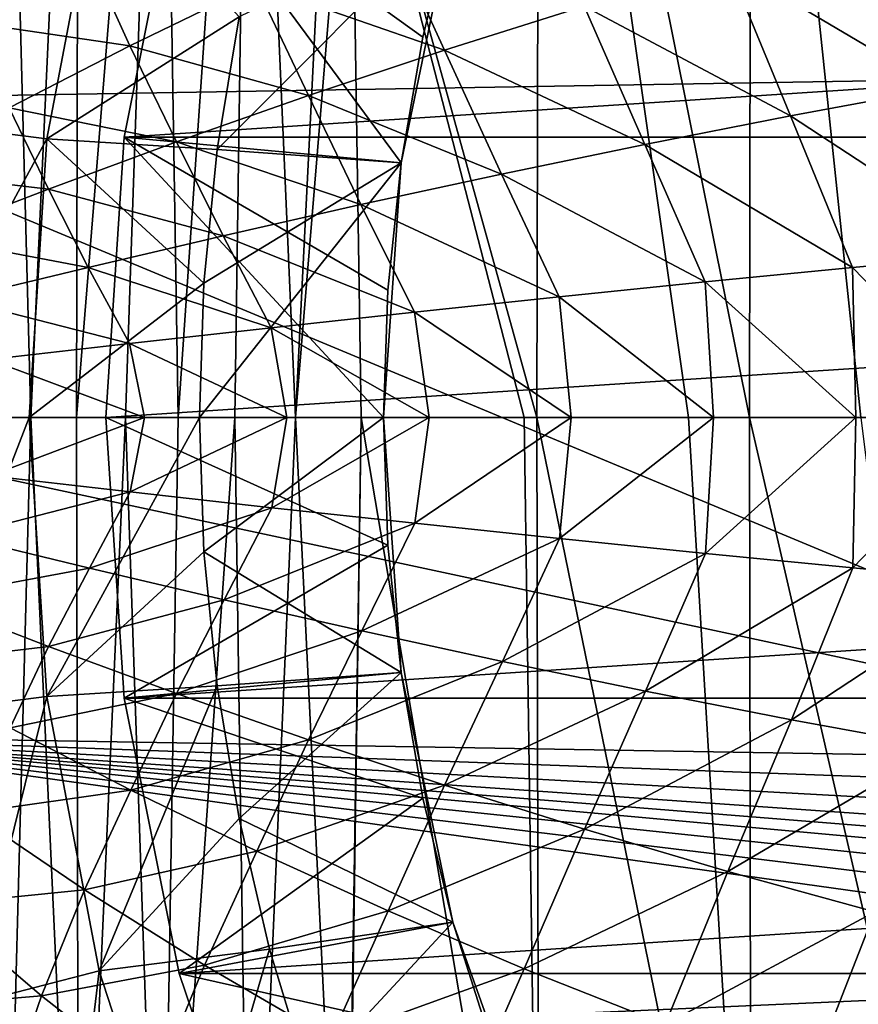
# Model space of a CAD drawing. Header units: metres. Extents: x -59 to 113, y -107 to 107.
# Tile 61 of 192: x -18.22 to -11.38, y -4.78 to 3.24. Entities that reach past the tile are written whole.
import ezdxf

# ---------------------------------------------------------------- set-up
doc = ezdxf.new("R2010")
doc.units = ezdxf.units.M
doc.layers.add('solid_20_382_333_XXX', color=7, linetype='CONTINUOUS')

msp = doc.modelspace()

# ---------------------------------------------------------------- linework, layer by layer
at = {"layer": 'solid_20_382_333_XXX'}
for points in [[(-18.124155, 0, -61.590939), (-18.468052, 0, -61.552761), (-18.351952, 8.532268, -61.534912)], [(-18.124155, 0, -61.590939), (-18.351952, 8.532268, -61.534912), (-17.733871, 8.532268, -61.596161)], [(-17.753214, 0, -61.624306), (-18.124155, 0, -61.590939), (-17.733871, 8.532268, -61.596161)], [(-17.753214, 0, -61.624306), (-17.733871, 8.532268, -61.596161), (-17.063993, 8.532268, -61.641678)], [(-17.354084, 0, -61.652874), (-17.753214, 0, -61.624306), (-17.063993, 8.532268, -61.641678)], [(-16.924873, 0, -61.676811), (-17.354084, 0, -61.652874), (-17.063993, 8.532268, -61.641678)], [(-16.924873, 0, -61.676811), (-17.063993, 8.532268, -61.641678), (-16.339251, 8.532268, -61.674084)], [(-16.463892, 0, -61.696369), (-16.924873, 0, -61.676811), (-16.339251, 8.532268, -61.674084)], [(-15.967538, 0, -61.711952), (-16.463892, 0, -61.696369), (-16.339251, 8.532268, -61.674084)], [(-15.967538, 0, -61.711952), (-16.339251, 8.532268, -61.674084), (-15.553213, 8.305803, -61.697399)], [(-13.983045, 8.532273, -61.717365), (-14.001513, 0, -61.741474), (-15.517133, 5.473723, -61.711834)], [(-13.983045, 8.532273, -61.717365), (-12.764814, 0, -61.747753), (-14.001513, 0, -61.741474)], [(-13.983045, 8.532273, -61.717365), (-12.268121, 0, -61.748974), (-12.764814, 0, -61.747753)], [(-12.254112, 8.532273, -61.72541), (-12.268121, 0, -61.748974), (-13.983045, 8.532273, -61.717365)], [(-12.254112, 8.532273, -61.72541), (-11.360859, 0, -61.750019), (-12.268121, 0, -61.748974)], [(-12.254112, 8.532273, -61.72541), (-10.315187, 0, -61.750084), (-11.360859, 0, -61.750019)], [(-12.254112, 8.532273, -61.72541), (-10.301361, 8.532273, -61.726738), (-10.315187, 0, -61.750084)], [(-15.517133, 5.473723, -61.711834), (-15.967538, 0, -61.711952), (-15.553213, 8.305803, -61.697399)], [(-15.517133, 5.473723, -61.711834), (-15.433017, 0, -61.723984), (-15.967538, 0, -61.711952)], [(-14.104963, 0, -61.740669), (-15.433017, 0, -61.723984), (-15.517133, 5.473723, -61.711834)], [(-14.104963, 0, -61.740669), (-15.517133, 5.473723, -61.711834), (-14.001513, 0, -61.741474)], [(-7.540147, 2.808072, 14.8), (-20.502197, 2.590372, 14.8), (-20.015909, 5.1394, 14.8)], [(-7.506016, 3.067094, 14.8), (-7.540147, 2.808072, 14.8), (-20.015909, 5.1394, 14.8)], [(-7.506016, 3.067094, 14.8), (-20.015909, 5.1394, 14.8), (-7.406158, 3.308085, 14.8)], [(-18.621117, 4.781075, 8.109305), (-19.073511, 2.409538, 8.109305), (-17.568127, 4.510715, 10.636982)], [(-19.073511, 2.409538, 8.109305), (-17.994938, 2.273283, 10.636982), (-17.568127, 4.510715, 10.636982)], [(-17.568127, 4.510715, 10.636982), (-17.994938, 2.273283, 10.636982), (-16.427999, 3.268534, 13)], [(-17.36451, 2.286179, 8.4), (-16.917538, 4.53318, 8.4), (-15.10796, 2.076545, 11.098559)], [(-17.36451, 2.286179, 8.4), (17.36451, 2.286179, 8.4), (16.917538, 4.53318, 8.4)], [(-17.36451, 2.286179, 8.4), (16.917538, 4.53318, 8.4), (-16.917538, 4.53318, 8.4)], [(-16.917538, 4.53318, 8.4), (-14.931047, 3.102633, 11.098559), (-15.10796, 2.076545, 11.098559)], [(-16.917538, 4.53318, 8.4), (-14.684482, 4.114427, 11.098559), (-14.931047, 3.102633, 11.098559)], [(-14.684434, 4.114587, 13), (-16.427999, 3.268534, 13), (-16.606617, 2.186943, 13)], [(-15.107943, 2.07667, 13), (-14.684434, 4.114587, 13), (-16.606617, 2.186943, 13)], [(-14.684482, 4.114427, 11.098559), (-14.684434, 4.114587, 13), (-15.107943, 2.07667, 13)], [(-14.684482, 4.114427, 11.098559), (-15.107943, 2.07667, 13), (-14.931047, 3.102633, 11.098559)], [(-15.221122, 4.018343, 31.364115), (-16.290749, 3.531403, 31.320799), (-14.754507, 2.995643, 31.392876)], [(-15.221122, 4.018343, 31.364115), (-14.754507, 2.995643, 31.392876), (-13.614142, 3.354464, 31.439182)], [(-11.245413, 4.029167, 31.530737), (-12.443902, 3.699841, 31.485186), (-10.726009, 2.683337, 31.562084)], [(-18.911053, 3.969069, 31.195528), (-18.614223, 3.22128, 31.215845), (-17.687973, 3.848199, 31.254181)], [(-17.687973, 3.848199, 31.254181), (-18.614223, 3.22128, 31.215845), (-17.318228, 3.032859, 31.277773)], [(-17.687973, 3.848199, 31.254181), (-17.318228, 3.032859, 31.277773), (-16.290749, 3.531403, 31.320799)], [(-12.443902, 3.699841, 31.485186), (-13.614142, 3.354464, 31.439182), (-11.933874, 2.460997, 31.515026)], [(-12.443902, 3.699841, 31.485186), (-11.933874, 2.460997, 31.515026), (-10.726009, 2.683337, 31.562084)], [(-16.290749, 3.531403, 31.320799), (-17.318228, 3.032859, 31.277773), (-15.86337, 2.625988, 31.346413)], [(-16.290749, 3.531403, 31.320799), (-15.86337, 2.625988, 31.346413), (-14.754507, 2.995643, 31.392876)], [(-13.614142, 3.354464, 31.439182), (-14.754507, 2.995643, 31.392876), (-13.122123, 2.227951, 31.467236)], [(-13.614142, 3.354464, 31.439182), (-13.122123, 2.227951, 31.467236), (-11.933874, 2.460997, 31.515026)], [(-18.614223, 3.22128, 31.215845), (-18.302292, 2.525621, 31.235176), (-17.318228, 3.032859, 31.277773)], [(-17.994938, 2.273283, 10.636982), (-16.606617, 2.186943, 13), (-16.427999, 3.268534, 13)], [(-14.931047, 3.102633, 11.098559), (-15.107943, 2.07667, 13), (-15.10796, 2.076545, 11.098559)], [(-17.318228, 3.032859, 31.277773), (-18.302292, 2.525621, 31.235176), (-16.939104, 2.248105, 31.299944)], [(-17.318228, 3.032859, 31.277773), (-16.939104, 2.248105, 31.299944), (-15.86337, 2.625988, 31.346413)], [(-14.754507, 2.995643, 31.392876), (-15.86337, 2.625988, 31.346413), (-14.289606, 1.986049, 31.418823)], [(-14.754507, 2.995643, 31.392876), (-14.289606, 1.986049, 31.418823), (-13.122123, 2.227951, 31.467236)], [(-7.540147, 2.808072, 14.8), (-7.540147, -2.808073, 14.8), (-20.502197, 2.590372, 14.8)], [(-10.726009, 2.683337, 31.562084), (-11.933874, 2.460997, 31.515026), (-10.216475, 1.337132, 31.588434)], [(-7.540147, -2.808073, 14.8), (-20.665195, 0, 14.8), (-20.502197, 2.590372, 14.8)], [(-15.86337, 2.625988, 31.346413), (-16.939104, 2.248105, 31.299944), (-15.435175, 1.737139, 31.3699)], [(-15.86337, 2.625988, 31.346413), (-15.435175, 1.737139, 31.3699), (-14.289606, 1.986049, 31.418823)], [(-18.302292, 2.525621, 31.235176), (-19.243906, 2.011625, 31.193058), (-17.980869, 1.864237, 31.253584)], [(-18.302292, 2.525621, 31.235176), (-17.980869, 1.864237, 31.253584), (-16.939104, 2.248105, 31.299944)], [(-19.073511, 2.409538, 8.109305), (-19.225105, 0, 8.109305), (-17.994938, 2.273283, 10.636982)], [(-11.933874, 2.460997, 31.515026), (-13.122123, 2.227951, 31.467236), (-11.427923, 1.225133, 31.5408)], [(-11.933874, 2.460997, 31.515026), (-11.427923, 1.225133, 31.5408), (-10.216475, 1.337132, 31.588434)], [(-19.225105, 0, 8.109305), (-18.13796, 0, 10.636982), (-17.994938, 2.273283, 10.636982)], [(-17.994938, 2.273283, 10.636982), (-18.13796, 0, 10.636982), (-16.714115, 1.09582, 13)], [(-17.994938, 2.273283, 10.636982), (-16.714115, 1.09582, 13), (-16.606617, 2.186943, 13)], [(-16.939104, 2.248105, 31.299944), (-17.980869, 1.864237, 31.253584), (-16.557688, 1.483067, 31.32058)], [(-17.36451, 2.286179, 8.4), (-15.25, 0, 11.098559), (-17.51436, 0, 8.4)], [(17.36451, 2.286179, 8.4), (-17.51436, 0, 8.4), (17.51436, 0, 8.4)], [(-17.36451, 2.286179, 8.4), (-17.51436, 0, 8.4), (17.36451, 2.286179, 8.4)], [(-17.36451, 2.286179, 8.4), (-15.214451, 1.040671, 11.098559), (-15.25, 0, 11.098559)], [(-17.36451, 2.286179, 8.4), (-15.10796, 2.076545, 11.098559), (-15.214451, 1.040671, 11.098559)], [(-16.939104, 2.248105, 31.299944), (-16.557688, 1.483067, 31.32058), (-15.435175, 1.737139, 31.3699)], [(-15.107943, 2.07667, 13), (-16.606617, 2.186943, 13), (-16.714115, 1.09582, 13)], [(-13.122123, 2.227951, 31.467236), (-14.289606, 1.986049, 31.418823), (-12.629209, 1.107799, 31.492092)], [(-13.122123, 2.227951, 31.467236), (-12.629209, 1.107799, 31.492092), (-11.427923, 1.225133, 31.5408)], [(-19.243906, 2.011625, 31.193058), (-18.98963, 1.47579, 31.207373), (-17.980869, 1.864237, 31.253584)], [(-15.107943, 2.07667, 13), (-16.714115, 1.09582, 13), (-16.749971, 0, 13)], [(-15.107943, 2.07667, 13), (-16.749971, 0, 13), (-15.25, 0, 13)], [(-15.10796, 2.076545, 11.098559), (-15.107943, 2.07667, 13), (-15.25, 0, 13)], [(-15.10796, 2.076545, 11.098559), (-15.25, 0, 13), (-15.214451, 1.040671, 11.098559)], [(-14.289606, 1.986049, 31.418823), (-15.435175, 1.737139, 31.3699), (-13.819728, 0.986105, 31.442375)], [(-14.289606, 1.986049, 31.418823), (-13.819728, 0.986105, 31.442375), (-12.629209, 1.107799, 31.492092)], [(-17.980869, 1.864237, 31.253584), (-18.98963, 1.47579, 31.207373), (-17.65666, 1.22536, 31.270945)], [(-17.980869, 1.864237, 31.253584), (-17.65666, 1.22536, 31.270945), (-16.557688, 1.483067, 31.32058)], [(-15.435175, 1.737139, 31.3699), (-16.557688, 1.483067, 31.32058), (-14.998878, 0.861023, 31.391708)], [(-15.435175, 1.737139, 31.3699), (-14.998878, 0.861023, 31.391708), (-13.819728, 0.986105, 31.442375)], [(-18.98963, 1.47579, 31.207373), (-18.732889, 0.96492, 31.221022), (-17.65666, 1.22536, 31.270945)], [(-16.557688, 1.483067, 31.32058), (-17.65666, 1.22536, 31.270945), (-16.166059, 0.733525, 31.340157)], [(-16.557688, 1.483067, 31.32058), (-16.166059, 0.733525, 31.340157), (-14.998878, 0.861023, 31.391708)], [(-10.216475, 1.337132, 31.588434), (-11.427923, 1.225133, 31.5408), (-10.241169, -0.000002, 31.589554)], [(-17.65666, 1.22536, 31.270945), (-18.732889, 0.96492, 31.221022), (-17.321066, 0.604387, 31.287762)], [(-17.65666, 1.22536, 31.270945), (-17.321066, 0.604387, 31.287762), (-16.166059, 0.733525, 31.340157)], [(-11.427923, 1.225133, 31.5408), (-12.629209, 1.107799, 31.492092), (-11.400874, -0.000002, 31.543627)], [(-11.427923, 1.225133, 31.5408), (-11.400874, -0.000002, 31.543627), (-10.241169, -0.000002, 31.589554)], [(-18.13796, 0, 10.636982), (-16.749971, 0, 13), (-16.714115, 1.09582, 13)], [(-12.629209, 1.107799, 31.492092), (-13.819728, 0.986105, 31.442375), (-12.560518, -0.000002, 31.496355)], [(-12.629209, 1.107799, 31.492092), (-12.560518, -0.000002, 31.496355), (-11.400874, -0.000002, 31.543627)], [(-18.732889, 0.96492, 31.221022), (-18.464367, 0.474041, 31.234541), (-17.321066, 0.604387, 31.287762)], [(-15.214451, 1.040671, 11.098559), (-15.25, 0, 13), (-15.25, 0, 11.098559)], [(-13.819728, 0.986105, 31.442375), (-14.998878, 0.861023, 31.391708), (-13.720102, -0.000002, 31.447737)], [(-13.819728, 0.986105, 31.442375), (-13.720102, -0.000002, 31.447737), (-12.560518, -0.000002, 31.496355)], [(-14.998878, 0.861023, 31.391708), (-16.166059, 0.733525, 31.340157), (-14.879625, -0.000001, 31.397774)], [(-14.998878, 0.861023, 31.391708), (-14.879625, -0.000001, 31.397774), (-13.720102, -0.000002, 31.447737)], [(-16.166059, 0.733525, 31.340157), (-17.321066, 0.604387, 31.287762), (-16.039087, -0.000001, 31.346464)], [(-16.166059, 0.733525, 31.340157), (-16.039087, -0.000001, 31.346464), (-14.879625, -0.000001, 31.397774)], [(-17.321066, 0.604387, 31.287762), (-18.464367, 0.474041, 31.234541), (-17.198484, -0.000001, 31.29381)], [(-17.321066, 0.604387, 31.287762), (-17.198484, -0.000001, 31.29381), (-16.039087, -0.000001, 31.346464)], [(-18.464367, 0.474041, 31.234541), (-18.357819, -0.000001, 31.239811), (-17.198484, -0.000001, 31.29381)], [(-18.351498, -8.532267, -61.534966), (-18.468052, 0, -61.552761), (-18.124155, 0, -61.590939)], [(-18.351498, -8.532267, -61.534966), (-18.124155, 0, -61.590939), (-17.733374, -8.532267, -61.596199)], [(-17.733374, -8.532267, -61.596199), (-18.124155, 0, -61.590939), (-17.753214, 0, -61.624306)], [(-17.06345, -8.532267, -61.641708), (-16.924873, 0, -61.676811), (-16.463892, 0, -61.696369)], [(-17.06345, -8.532267, -61.641708), (-16.463892, 0, -61.696369), (-16.338657, -8.532267, -61.674107)], [(-16.338657, -8.532267, -61.674107), (-16.463892, 0, -61.696369), (-15.967538, 0, -61.711952)], [(-16.338657, -8.532267, -61.674107), (-15.967538, 0, -61.711952), (-15.555607, -8.50828, -61.696156)], [(-15.555607, -8.50828, -61.696156), (-15.967538, 0, -61.711952), (-15.433017, 0, -61.723984)], [(-14.104963, 0, -61.740669), (-13.983045, -8.532273, -61.717365), (-15.433017, 0, -61.723984)], [(-14.104963, 0, -61.740669), (-14.001513, 0, -61.741474), (-13.983045, -8.532273, -61.717365)], [(-12.254112, -8.532273, -61.72541), (-13.983045, -8.532273, -61.717365), (-14.001513, 0, -61.741474)], [(-12.764814, 0, -61.747753), (-12.254112, -8.532273, -61.72541), (-14.001513, 0, -61.741474)], [(-7.540147, -2.808073, 14.8), (-20.502197, -2.590372, 14.8), (-20.665195, 0, 14.8)], [(-19.073509, -2.409552, 8.109305), (-18.13796, 0, 10.636982), (-19.225105, 0, 8.109305)], [(-19.073509, -2.409552, 8.109305), (-17.994938, -2.273297, 10.636982), (-18.13796, 0, 10.636982)], [(-17.198484, -0.000001, 31.29381), (-18.4592, -0.474637, 31.234783), (-17.316109, -0.604949, 31.287989)], [(-17.198484, -0.000001, 31.29381), (-18.357819, -0.000001, 31.239811), (-18.4592, -0.474637, 31.234783)], [(-17.994938, -2.273297, 10.636982), (-16.749971, 0, 13), (-18.13796, 0, 10.636982)], [(-17.994938, -2.273297, 10.636982), (-16.714218, -1.094207, 13), (-16.749971, 0, 13)], [(-17.733374, -8.532267, -61.596199), (-17.753214, 0, -61.624306), (-17.354084, 0, -61.652874)], [(-17.733374, -8.532267, -61.596199), (-17.354084, 0, -61.652874), (-17.06345, -8.532267, -61.641708)], [(-15.214451, -1.040671, 11.098559), (-17.51436, 0, 8.4), (-15.25, 0, 11.098559)], [(-17.36451, -2.286179, 8.4), (17.51436, 0, 8.4), (-17.51436, 0, 8.4)], [(-17.36451, -2.286179, 8.4), (-17.51436, 0, 8.4), (-15.214451, -1.040671, 11.098559)], [(17.36451, -2.286179, 8.4), (17.51436, 0, 8.4), (-17.36451, -2.286179, 8.4)], [(-17.06345, -8.532267, -61.641708), (-17.354084, 0, -61.652874), (-16.924873, 0, -61.676811)], [(-16.039087, -0.000001, 31.346464), (-17.316109, -0.604949, 31.287989), (-16.161314, -0.734053, 31.340368)], [(-16.039087, -0.000001, 31.346464), (-17.198484, -0.000001, 31.29381), (-17.316109, -0.604949, 31.287989)], [(-15.25, 0, 13), (-16.749971, 0, 13), (-16.714218, -1.094207, 13)], [(-15.107944, -2.076657, 13), (-15.25, 0, 13), (-16.714218, -1.094207, 13)], [(-14.879625, -0.000001, 31.397774), (-16.161314, -0.734053, 31.340368), (-14.994349, -0.861514, 31.391905)], [(-14.879625, -0.000001, 31.397774), (-16.039087, -0.000001, 31.346464), (-16.161314, -0.734053, 31.340368)], [(-15.52731, -6.234774, -61.7085), (-15.555607, -8.50828, -61.696156), (-15.433017, 0, -61.723984)], [(-15.433017, 0, -61.723984), (-15.520046, -5.68883, -61.71093), (-15.52731, -6.234774, -61.7085)], [(-13.983045, -8.532273, -61.717365), (-15.520046, -5.68883, -61.71093), (-15.433017, 0, -61.723984)], [(-15.25, 0, 11.098559), (-15.25, 0, 13), (-15.107944, -2.076657, 13)], [(-15.214451, -1.040671, 11.098559), (-15.25, 0, 11.098559), (-15.107944, -2.076657, 13)], [(-13.720102, -0.000002, 31.447737), (-14.879625, -0.000001, 31.397774), (-14.994349, -0.861514, 31.391905)], [(-13.720102, -0.000002, 31.447737), (-14.994349, -0.861514, 31.391905), (-13.815423, -0.986557, 31.442556)], [(-12.560518, -0.000002, 31.496355), (-13.815423, -0.986557, 31.442556), (-12.625135, -1.108211, 31.49226)], [(-12.560518, -0.000002, 31.496355), (-13.720102, -0.000002, 31.447737), (-13.815423, -0.986557, 31.442556)], [(-12.764814, 0, -61.747753), (-12.268121, 0, -61.748974), (-12.254112, -8.532273, -61.72541)], [(-11.400874, -0.000002, 31.543627), (-12.625135, -1.108211, 31.49226), (-11.424088, -1.225502, 31.540953)], [(-11.400874, -0.000002, 31.543627), (-12.560518, -0.000002, 31.496355), (-12.625135, -1.108211, 31.49226)], [(-10.301361, -8.532273, -61.726738), (-12.254112, -8.532273, -61.72541), (-12.268121, 0, -61.748974)], [(-11.360859, 0, -61.750019), (-10.301361, -8.532273, -61.726738), (-12.268121, 0, -61.748974)], [(-10.241169, -0.000002, 31.589554), (-11.424088, -1.225502, 31.540953), (-10.212886, -1.337458, 31.588573)], [(-10.241169, -0.000002, 31.589554), (-11.400874, -0.000002, 31.543627), (-11.424088, -1.225502, 31.540953)], [(-17.316109, -0.604949, 31.287989), (-18.4592, -0.474637, 31.234783), (-18.723389, -0.967255, 31.221468)], [(-17.316109, -0.604949, 31.287989), (-18.723389, -0.967255, 31.221468), (-17.647446, -1.227558, 31.271366)], [(-16.161314, -0.734053, 31.340368), (-17.316109, -0.604949, 31.287989), (-17.647446, -1.227558, 31.271366)], [(-16.161314, -0.734053, 31.340368), (-17.647446, -1.227558, 31.271366), (-16.548773, -1.485125, 31.320976)], [(-14.994349, -0.861514, 31.391905), (-16.161314, -0.734053, 31.340368), (-16.548773, -1.485125, 31.320976)], [(-14.994349, -0.861514, 31.391905), (-16.548773, -1.485125, 31.320976), (-15.426578, -1.739051, 31.370274)], [(-13.815423, -0.986557, 31.442556), (-14.994349, -0.861514, 31.391905), (-15.426578, -1.739051, 31.370274)], [(-17.647446, -1.227558, 31.271366), (-18.723389, -0.967255, 31.221468), (-18.988813, -1.476114, 31.207411)], [(-17.36451, -2.286179, 8.4), (-15.214451, -1.040671, 11.098559), (-15.10796, -2.076545, 11.098559)], [(-13.815423, -0.986557, 31.442556), (-15.426578, -1.739051, 31.370274), (-14.281354, -1.987806, 31.41917)], [(-15.10796, -2.076545, 11.098559), (-15.214451, -1.040671, 11.098559), (-15.107944, -2.076657, 13)], [(-12.625135, -1.108211, 31.49226), (-13.815423, -0.986557, 31.442556), (-14.281354, -1.987806, 31.41917)], [(-17.994938, -2.273297, 10.636982), (-16.606831, -2.185312, 13), (-16.714218, -1.094207, 13)], [(-15.107944, -2.076657, 13), (-16.714218, -1.094207, 13), (-16.606831, -2.185312, 13)], [(-12.625135, -1.108211, 31.49226), (-14.281354, -1.987806, 31.41917), (-13.114244, -2.229546, 31.467558)], [(-11.424088, -1.225502, 31.540953), (-12.625135, -1.108211, 31.49226), (-13.114244, -2.229546, 31.467558)], [(-17.647446, -1.227558, 31.271366), (-18.988813, -1.476114, 31.207411), (-17.980068, -1.864542, 31.25362)], [(-16.548773, -1.485125, 31.320976), (-17.647446, -1.227558, 31.271366), (-17.980068, -1.864542, 31.25362)], [(-11.424088, -1.225502, 31.540953), (-13.114244, -2.229546, 31.467558), (-11.926394, -2.462425, 31.515324)], [(-10.212886, -1.337458, 31.588573), (-11.424088, -1.225502, 31.540953), (-11.926394, -2.462425, 31.515324)], [(-10.212886, -1.337458, 31.588573), (-11.926394, -2.462425, 31.515324), (-10.718954, -2.684596, 31.562353)], [(-17.980068, -1.864542, 31.25362), (-18.988813, -1.476114, 31.207411), (-19.235659, -2.016255, 31.193434)], [(-16.548773, -1.485125, 31.320976), (-17.980068, -1.864542, 31.25362), (-16.938322, -2.24839, 31.299978)], [(-15.426578, -1.739051, 31.370274), (-16.548773, -1.485125, 31.320976), (-16.938322, -2.24839, 31.299978)], [(-15.426578, -1.739051, 31.370274), (-16.938322, -2.24839, 31.299978), (-15.862606, -2.626254, 31.346445)], [(-14.281354, -1.987806, 31.41917), (-15.426578, -1.739051, 31.370274), (-15.862606, -2.626254, 31.346445)], [(-17.980068, -1.864542, 31.25362), (-19.235659, -2.016255, 31.193434), (-18.294104, -2.52997, 31.235537)], [(-16.938322, -2.24839, 31.299978), (-17.980068, -1.864542, 31.25362), (-18.294104, -2.52997, 31.235537)], [(-14.281354, -1.987806, 31.41917), (-15.862606, -2.626254, 31.346445), (-14.753768, -2.995888, 31.392906)], [(-13.114244, -2.229546, 31.467558), (-14.281354, -1.987806, 31.41917), (-14.753768, -2.995888, 31.392906)], [(-17.36451, -2.286179, 8.4), (-15.10796, -2.076545, 11.098559), (-14.931047, -3.102633, 11.098559)], [(-15.107944, -2.076657, 13), (-16.606831, -2.185312, 13), (-16.428305, -3.267004, 13)], [(-14.684441, -4.114564, 13), (-15.107944, -2.076657, 13), (-16.428305, -3.267004, 13)], [(-14.931047, -3.102633, 11.098559), (-15.10796, -2.076545, 11.098559), (-15.107944, -2.076657, 13)], [(-14.931047, -3.102633, 11.098559), (-15.107944, -2.076657, 13), (-14.684441, -4.114564, 13)], [(-17.994938, -2.273297, 10.636982), (-17.568121, -4.510741, 10.636982), (-16.606831, -2.185312, 13)], [(-17.568121, -4.510741, 10.636982), (-16.428305, -3.267004, 13), (-16.606831, -2.185312, 13)], [(-13.114244, -2.229546, 31.467558), (-14.753768, -2.995888, 31.392906), (-13.61343, -3.354686, 31.439211)], [(-11.926394, -2.462425, 31.515324), (-13.114244, -2.229546, 31.467558), (-13.61343, -3.354686, 31.439211)], [(-19.073509, -2.409552, 8.109305), (-18.621109, -4.781103, 8.109305), (-17.994938, -2.273297, 10.636982)], [(-18.621109, -4.781103, 8.109305), (-17.568121, -4.510741, 10.636982), (-17.994938, -2.273297, 10.636982)], [(-16.938322, -2.24839, 31.299978), (-18.294104, -2.52997, 31.235537), (-17.310122, -3.036917, 31.278118)], [(-16.917538, -4.53318, 8.4), (-17.36451, -2.286179, 8.4), (-14.931047, -3.102633, 11.098559)], [(17.36451, -2.286179, 8.4), (-17.36451, -2.286179, 8.4), (-16.917538, -4.53318, 8.4)], [(-15.862606, -2.626254, 31.346445), (-16.938322, -2.24839, 31.299978), (-17.310122, -3.036917, 31.278118)], [(17.36451, -2.286179, 8.4), (-16.917538, -4.53318, 8.4), (16.917538, -4.53318, 8.4)], [(-11.926394, -2.462425, 31.515324), (-13.61343, -3.354686, 31.439211), (-12.443221, -3.70004, 31.485212)], [(-10.718954, -2.684596, 31.562353), (-11.926394, -2.462425, 31.515324), (-12.443221, -3.70004, 31.485212)], [(-17.310122, -3.036917, 31.278118), (-18.294104, -2.52997, 31.235537), (-18.61347, -3.221812, 31.215876)], [(-6.540147, -4.539995, 14.8), (-20.015909, -5.139401, 14.8), (-20.502197, -2.590372, 14.8)], [(-6.832922, -3.833038, 14.8), (-20.502197, -2.590372, 14.8), (-7.040149, -3.674031, 14.8)], [(-7.247374, -3.515026, 14.8), (-7.040149, -3.674031, 14.8), (-20.502197, -2.590372, 14.8)], [(-6.674136, -4.03998, 14.8), (-20.502197, -2.590372, 14.8), (-6.832922, -3.833038, 14.8)], [(-6.574277, -4.280972, 14.8), (-20.502197, -2.590372, 14.8), (-6.674136, -4.03998, 14.8)], [(-6.540147, -4.539995, 14.8), (-20.502197, -2.590372, 14.8), (-6.574277, -4.280972, 14.8)], [(-7.506017, -3.067093, 14.8), (-20.502197, -2.590372, 14.8), (-7.540147, -2.808073, 14.8)], [(-7.406158, -3.308084, 14.8), (-20.502197, -2.590372, 14.8), (-7.506017, -3.067093, 14.8)], [(-7.247374, -3.515026, 14.8), (-20.502197, -2.590372, 14.8), (-7.406158, -3.308084, 14.8)], [(-15.862606, -2.626254, 31.346445), (-17.310122, -3.036917, 31.278118), (-16.282764, -3.535161, 31.321127)], [(-14.753768, -2.995888, 31.392906), (-15.862606, -2.626254, 31.346445), (-16.282764, -3.535161, 31.321127)], [(-10.718954, -2.684596, 31.562353), (-12.443221, -3.70004, 31.485212), (-11.244766, -4.029343, 31.530762)], [(-17.310122, -3.036917, 31.278118), (-18.61347, -3.221812, 31.215876), (-17.687218, -3.848696, 31.254211)], [(-16.282764, -3.535161, 31.321127), (-17.310122, -3.036917, 31.278118), (-17.687218, -3.848696, 31.254211)], [(-14.753768, -2.995888, 31.392906), (-16.282764, -3.535161, 31.321127), (-15.213314, -4.021786, 31.364426)], [(-13.61343, -3.354686, 31.439211), (-14.753768, -2.995888, 31.392906), (-15.213314, -4.021786, 31.364426)], [(-16.917538, -4.53318, 8.4), (-14.931047, -3.102633, 11.098559), (-14.684482, -4.114427, 11.098559)], [(-14.684482, -4.114427, 11.098559), (-14.931047, -3.102633, 11.098559), (-14.684441, -4.114564, 13)], [(-17.687218, -3.848696, 31.254211), (-18.61347, -3.221812, 31.215876), (-18.907625, -3.972126, 31.195663)], [(-17.568121, -4.510741, 10.636982), (-16.179415, -4.33463, 13), (-16.428305, -3.267004, 13)], [(-14.684441, -4.114564, 13), (-16.428305, -3.267004, 13), (-16.179415, -4.33463, 13)], [(-13.61343, -3.354686, 31.439211), (-15.213314, -4.021786, 31.364426), (-14.103803, -4.493545, 31.407839)], [(-12.443221, -3.70004, 31.485212), (-13.61343, -3.354686, 31.439211), (-14.103803, -4.493545, 31.407839)], [(-16.282764, -3.535161, 31.321127), (-17.687218, -3.848696, 31.254211), (-16.709219, -4.463795, 31.293194)], [(-15.213314, -4.021786, 31.364426), (-16.282764, -3.535161, 31.321127), (-16.709219, -4.463795, 31.293194)], [(-12.443221, -3.70004, 31.485212), (-14.103803, -4.493545, 31.407839), (-12.956266, -4.947192, 31.451195)], [(-11.244766, -4.029343, 31.530762), (-12.443221, -3.70004, 31.485212), (-12.956266, -4.947192, 31.451195)], [(-17.687218, -3.848696, 31.254211), (-18.907625, -3.972126, 31.195663), (-18.038492, -4.713429, 31.22924)], [(-16.709219, -4.463795, 31.293194), (-17.687218, -3.848696, 31.254211), (-18.038492, -4.713429, 31.22924)], [(-18.038492, -4.713429, 31.22924), (-18.907625, -3.972126, 31.195663), (-19.174643, -4.808659, 31.174383)], [(-15.213314, -4.021786, 31.364426), (-16.709219, -4.463795, 31.293194), (-15.681209, -5.063602, 31.332664)], [(-14.103803, -4.493545, 31.407839), (-15.213314, -4.021786, 31.364426), (-15.681209, -5.063602, 31.332664)], [(-11.244766, -4.029343, 31.530762), (-12.956266, -4.947192, 31.451195), (-11.772739, -5.379479, 31.49432)], [(-10.019692, -4.339987, 31.575708), (-11.244766, -4.029343, 31.530762), (-11.772739, -5.379479, 31.49432)], [(-16.917538, -4.53318, 8.4), (-14.684482, -4.114427, 11.098559), (-14.369514, -5.106817, 11.098559)], [(-14.684441, -4.114564, 13), (-16.179415, -4.33463, 13), (-15.861156, -5.383883, 13)], [(-13.987408, -6.075758, 13), (-14.684441, -4.114564, 13), (-15.861156, -5.383883, 13)], [(-14.369514, -5.106817, 11.098559), (-14.684482, -4.114427, 11.098559), (-14.684441, -4.114564, 13)], [(-14.369514, -5.106817, 11.098559), (-14.684441, -4.114564, 13), (-13.987408, -6.075758, 13)], [(-17.568121, -4.510741, 10.636982), (-16.864243, -6.677048, 10.636982), (-16.179415, -4.33463, 13)], [(-16.864243, -6.677048, 10.636982), (-15.861156, -5.383883, 13), (-16.179415, -4.33463, 13)], [(-10.019692, -4.339987, 31.575708), (-11.772739, -5.379479, 31.49432), (-10.555257, -5.787162, 31.537046)], [(-16.709219, -4.463795, 31.293194), (-18.038492, -4.713429, 31.22924), (-17.11059, -5.439447, 31.263573)], [(-15.681209, -5.063602, 31.332664), (-16.709219, -4.463795, 31.293194), (-17.11059, -5.439447, 31.263573)], [(-14.103803, -4.493545, 31.407839), (-15.681209, -5.063602, 31.332664), (-14.605564, -5.644346, 31.37244)], [(-12.956266, -4.947192, 31.451195), (-14.103803, -4.493545, 31.407839), (-14.605564, -5.644346, 31.37244)], [(-6.540147, -5.540299, 14.8), (-20.015909, -5.139401, 14.8), (-6.540147, -4.539995, 14.8)], [(-18.621109, -4.781103, 8.109305), (-17.875044, -7.077253, 8.109305), (-17.568121, -4.510741, 10.636982)], [(-17.875044, -7.077253, 8.109305), (-16.864243, -6.677048, 10.636982), (-17.568121, -4.510741, 10.636982)], [(-16.181108, -6.702573, 8.4), (-16.917538, -4.53318, 8.4), (-14.369514, -5.106817, 11.098559)], [(16.917538, -4.53318, 8.4), (-16.917538, -4.53318, 8.4), (-16.181108, -6.702573, 8.4)], [(16.917538, -4.53318, 8.4), (-16.181108, -6.702573, 8.4), (16.181108, -6.702573, 8.4)], [(-18.038492, -4.713429, 31.22924), (-19.174643, -4.808659, 31.174383), (-18.360628, -5.656599, 31.2027)], [(-17.11059, -5.439447, 31.263573), (-18.038492, -4.713429, 31.22924), (-18.360628, -5.656599, 31.2027)], [(-18.584576, -7.358178, 5.465695), (-17.875044, -7.077253, 8.109305), (-18.621109, -4.781103, 8.109305)]]:
    msp.add_3dface(points, dxfattribs=at)

doc.saveas('drawing.dxf')
